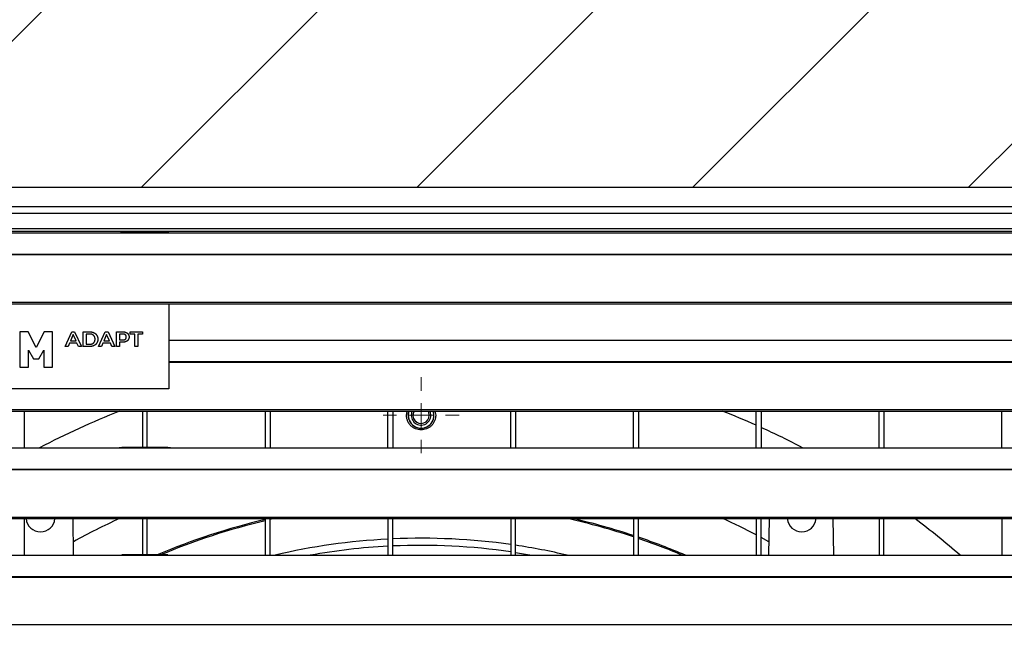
# Model space of a CAD drawing. Header units: millimetres. Extents: x 0 to 39025, y -31299 to 8400.
# Tile 160 of 209: x 6789 to 7190, y 7187 to 7433. Entities that reach past the tile are written whole.
import ezdxf

# ---------------------------------------------------------------- set-up
doc = ezdxf.new("R2010")
doc.units = ezdxf.units.MM
doc.layers.add('ODMIKI funkcionalni', color=253, linetype='Continuous')

# ---------------------------------------------------------------- blocks, each defined once
blk = doc.blocks.new('SW_CENTERMARKSYMBOL_14')
at = {"color": 0, "linetype": 'Continuous', "lineweight": 18}
for p, q in [((0, 5), (0, 7.735)), ((0, 0), (0, 2.5)), ((-5, 0), (-7.735, 0)), ((0, 0), (-2.5, 0)), ((0, 0), (0, -2.5)), ((0, 0), (2.5, 0)), ((5, 0), (7.735, 0)), ((0, -5), (0, -7.735))]:
    blk.add_line(p, q, dxfattribs=at)
blk = doc.blocks.new('Adapt 2 S (spredaj)')
at = {"linetype": 'Continuous', "lineweight": 25}
for p, q in [((1148.95, 898.29), (1.05, 898.29)), ((1148.95, 898.29), (1.05, 898.29)), ((1.05, 890.55), (1148.95, 890.55)), ((1145.5, 887.65), (4.5, 887.65)), ((4.5, 881.54), (1145.5, 881.54)), ((4.5, 880.49), (1145.5, 880.49)), ((42, 879.85), (225, 879.85)), ((225, 879.85), (247, 879.85)), ((245.31, 879.93), (226.65, 879.93)), ((247, 879.85), (818, 879.85)), ((16.21, 871.18), (1133.33, 871.18)), ((16.21, 870.96), (1133.33, 870.96)), ((7.21, 851.63), (1142.79, 851.63)), ((7.21, 850.98), (1142.79, 850.98)), ((245.76, 850.98), (245.76, 816.3)), ((188.52, 839.49), (185.07, 839.49)), ((185.07, 839.49), (185.07, 825.21)), ((191.75, 833.19), (188.52, 839.49)), ((194.98, 839.49), (191.75, 833.19)), ((198.43, 839.49), (194.98, 839.49)), ((198.43, 825.21), (198.43, 839.49)), ((203.58, 833.55), (206.31, 839.55)), ((206.85, 838.41), (205.72, 835.82)), ((206.31, 839.55), (207.41, 839.55)), ((207.99, 835.82), (206.85, 838.41)), ((207.41, 839.55), (210.14, 833.55)), ((210.92, 839.55), (213.56, 839.55)), ((210.92, 833.55), (210.92, 839.55)), ((212.04, 838.63), (212.04, 834.46)), ((213.51, 838.63), (212.04, 838.63)), ((217.18, 833.55), (219.91, 839.55)), ((220.45, 838.41), (219.32, 835.82)), ((219.91, 839.55), (221.01, 839.55)), ((221.59, 835.82), (220.45, 838.41)), ((221.01, 839.55), (223.74, 833.55)), ((224.52, 833.55), (224.52, 839.55)), ((224.52, 839.55), (227.01, 839.55)), ((225.64, 838.63), (225.64, 836.22)), ((226.96, 838.63), (225.64, 838.63)), ((229.98, 839.55), (235.11, 839.55)), ((229.98, 838.63), (229.98, 839.55)), ((231.99, 838.63), (229.98, 838.63)), ((231.99, 833.55), (231.99, 838.63)), ((233.11, 838.63), (233.11, 833.55)), ((235.11, 838.63), (233.11, 838.63)), ((235.11, 839.55), (235.11, 838.63)), ((205.34, 834.91), (204.74, 833.55)), ((208.36, 834.91), (205.34, 834.91)), ((205.72, 835.82), (207.99, 835.82)), ((208.97, 833.55), (208.36, 834.91)), ((212.04, 834.46), (213.51, 834.46)), ((218.94, 834.91), (218.34, 833.55)), ((221.96, 834.91), (218.94, 834.91)), ((219.32, 835.82), (221.59, 835.82)), ((222.57, 833.55), (221.96, 834.91)), ((225.64, 836.22), (226.96, 836.22)), ((225.64, 835.31), (225.64, 833.55)), ((227.01, 835.31), (225.64, 835.31)), ((245.76, 836.1), (247, 836.1)), ((247, 836.1), (818, 836.1)), ((188.58, 825.21), (188.58, 832.05)), ((188.58, 832.05), (190.62, 828.52)), ((192.88, 828.52), (194.92, 832.05)), ((194.92, 832.05), (194.92, 825.21)), ((204.74, 833.55), (203.58, 833.55)), ((210.14, 833.55), (208.97, 833.55)), ((213.56, 833.55), (210.92, 833.55)), ((218.34, 833.55), (217.18, 833.55)), ((223.74, 833.55), (222.57, 833.55)), ((225.64, 833.55), (224.52, 833.55)), ((233.11, 833.55), (231.99, 833.55)), ((190.62, 828.52), (192.88, 828.52)), ((245.76, 827.43), (1133.33, 827.43)), ((245.76, 827.21), (1133.33, 827.21)), ((185.07, 825.21), (188.58, 825.21)), ((194.92, 825.21), (198.43, 825.21)), ((245.76, 816.3), (71.16, 816.3)), ((7.21, 807.88), (1142.79, 807.88)), ((7.21, 807.23), (1142.79, 807.23)), ((187, 792.35), (187, 807.23)), ((235, 807.23), (235, 792.43)), ((237, 792.43), (237, 807.23)), ((285, 807.23), (285, 792.35)), ((287, 807.23), (287, 792.35)), ((335, 792.35), (335, 807.23)), ((337, 807.23), (337, 792.35)), ((342.55, 805.55), (342.88, 807.23)), ((354.12, 807.23), (354.45, 805.55)), ((385, 792.35), (385, 807.23)), ((387, 807.23), (387, 792.35)), ((435, 792.35), (435, 807.23)), ((437, 807.23), (437, 792.35)), ((485, 792.35), (485, 807.23)), ((487, 807.23), (487, 792.35)), ((535, 792.35), (535, 807.23)), ((537, 807.23), (537, 792.35)), ((585, 792.35), (585, 807.23)), ((42, 792.35), (225, 792.35)), ((225, 792.35), (247, 792.35)), ((245.31, 792.43), (226.65, 792.43)), ((247, 792.35), (818, 792.35)), ((16.21, 783.68), (1133.33, 783.68)), ((16.21, 783.46), (1133.33, 783.46)), ((7.21, 764.13), (1142.79, 764.13)), ((7.21, 763.48), (1142.79, 763.48)), ((187, 748.6), (187, 763.48)), ((207.01, 748.6), (206.75, 763.48)), ((235, 763.48), (235, 748.68)), ((237, 748.68), (237, 763.48)), ((285, 763.48), (285, 748.6)), ((287, 748.6), (287, 763.48)), ((288.82, 763.48), (287, 763.07)), ((335, 763.48), (335, 748.6)), ((337, 748.6), (337, 763.48)), ((385, 763.48), (385, 748.6)), ((387, 748.6), (387, 763.48)), ((435, 763.48), (435, 748.6)), ((437, 748.6), (437, 763.48)), ((485, 763.48), (485, 748.6)), ((487, 748.6), (487, 763.48)), ((490.25, 763.48), (489.99, 748.6)), ((516.51, 748.6), (516.25, 763.48)), ((535, 763.48), (535, 748.6)), ((537, 748.6), (537, 763.48)), ((585, 763.48), (585, 748.6)), ((490.08, 754.1), (487, 755.76)), ((42, 748.6), (225, 748.6)), ((225, 748.6), (247, 748.6)), ((245.31, 748.68), (226.65, 748.68)), ((247, 748.6), (818, 748.6)), ((16.21, 739.93), (1133.33, 739.93)), ((16.21, 739.71), (1133.33, 739.71)), ((7.21, 720.38), (1142.79, 720.38))]:
    blk.add_line(p, q, dxfattribs=at)
at = {"linetype": 'Continuous', "lineweight": 25, "flags": 128}
for points in [[(343.25, 805.55), (343.43, 806.91), (343.53, 807.23)], [(351.82, 805.55), (351.64, 806.63), (351.37, 807.23)], [(352.5, 805.55), (352.32, 806.73), (352.13, 807.23)], [(353.73, 805.55), (353.56, 806.9), (353.46, 807.23)], [(387, 749.7), (391.06, 749.05), (393.66, 748.6)]]:
    blk.add_lwpolyline(points, dxfattribs=at)
at = {"linetype": 'Continuous', "lineweight": 25}
for centre, radius, start, end in [((348.5, 495.55), 335, 111.5029, 117.6289), ((348.5, 805.55), 5.25, 180, 18.705), ((348.5, 805.55), 5.24, 161.2394, 0), ((348.5, 805.55), 4, 155.1077, 0), ((348.5, 805.55), 3.32, 149.563, 0), ((348.5, 495.55), 335, 65.9545, 68.4971), ((348.5, 495.55), 335, 62.3711, 65.5793), ((193.5, 764.02), 5.9, 185.1992, 270), ((193.5, 764.02), 5.9, 270, 354.8008), ((348.5, 495.55), 294.78, 114.6415, 118.7056), ((348.5, 495.55), 275, 103.3506, 113.0056), ((348.5, 495.55), 274.5, 103.3754, 112.7586), ((348.5, 495.55), 274.5, 71.632, 77.4427), ((348.5, 495.55), 275, 71.6666, 76.9832), ((348.5, 495.55), 294.78, 62.4152, 65.3585), ((503.5, 764.02), 5.9, 185.1992, 354.8008), ((348.5, 495.55), 335, 49.058, 53.1112), ((348.5, 495.55), 259.95, 92.9769, 103.2269), ((348.5, 495.55), 259.95, 81.9282, 92.5356), ((348.5, 495.55), 275, 66.9527, 71.2271), ((348.5, 495.55), 274.5, 67.1992, 71.1916), ((348.5, 495.55), 257.05, 93.0105, 100.1188), ((348.5, 495.55), 257.05, 81.8366, 92.5642), ((348.5, 495.55), 259.95, 76.7731, 81.4827)]:
    blk.add_arc(centre, radius, start, end, dxfattribs=at)
for points, knots in [([(225, 879.85), (225.39, 879.87), (225.98, 879.91), (226.48, 879.91), (226.65, 879.91)], [0, 0, 0, 0, 0.6505142, 1, 1, 1, 1]), ([(245.31, 879.91), (245.48, 879.91), (246, 879.91), (246.6, 879.87), (247, 879.85)], [0, 0, 0, 0, 0.3331558, 1, 1, 1, 1]), ([(215.73, 836.55), (215.73, 836.6), (215.73, 836.7), (215.72, 836.85), (215.7, 836.99), (215.67, 837.13), (215.63, 837.27), (215.58, 837.4), (215.53, 837.53), (215.46, 837.65), (215.39, 837.76), (215.31, 837.87), (215.22, 837.97), (215.13, 838.07), (215.03, 838.15), (214.92, 838.24), (214.81, 838.31), (214.68, 838.38), (214.55, 838.44), (214.42, 838.49), (214.28, 838.54), (214.14, 838.57), (213.99, 838.6), (213.83, 838.62), (213.67, 838.63), (213.57, 838.63), (213.51, 838.63)], [0, 0, 0, 0, 0.0447252, 0.0885295, 0.1311472, 0.1727101, 0.2135546, 0.2538044, 0.2935187, 0.333356, 0.3726976, 0.4119585, 0.4506379, 0.4891976, 0.5281137, 0.5675911, 0.6073204, 0.6479947, 0.6893025, 0.7310873, 0.7735062, 0.8166187, 0.8606096, 0.9060587, 0.9523675, 1, 1, 1, 1]), ([(213.56, 839.55), (213.64, 839.54), (213.8, 839.54), (214.03, 839.52), (214.26, 839.5), (214.48, 839.45), (214.69, 839.4), (214.89, 839.34), (215.09, 839.26), (215.28, 839.17), (215.47, 839.08), (215.64, 838.97), (215.8, 838.85), (215.95, 838.72), (216.09, 838.59), (216.22, 838.44), (216.34, 838.28), (216.45, 838.12), (216.55, 837.95), (216.63, 837.77), (216.7, 837.58), (216.76, 837.38), (216.81, 837.18), (216.84, 836.98), (216.86, 836.76), (216.86, 836.62), (216.86, 836.55)], [0, 0, 0, 0, 0.047625, 0.09387, 0.139102, 0.183491, 0.226898, 0.269708, 0.311924, 0.353863, 0.395123, 0.435653, 0.475439, 0.514886, 0.554021, 0.59304, 0.632175, 0.671581, 0.711311, 0.750899, 0.790664, 0.831037, 0.871915, 0.913551, 0.956112, 1, 1, 1, 1]), ([(228.45, 837.43), (228.45, 837.47), (228.45, 837.57), (228.43, 837.7), (228.4, 837.82), (228.36, 837.94), (228.3, 838.05), (228.24, 838.15), (228.16, 838.24), (228.07, 838.32), (227.97, 838.4), (227.86, 838.46), (227.73, 838.51), (227.6, 838.56), (227.45, 838.59), (227.3, 838.62), (227.13, 838.63), (227.02, 838.63), (226.96, 838.63)], [0, 0, 0, 0, 0.06467, 0.126367, 0.184609, 0.241028, 0.296002, 0.350868, 0.405192, 0.460615, 0.517448, 0.576312, 0.637498, 0.702044, 0.770139, 0.841861, 0.918781, 1, 1, 1, 1]), ([(227.01, 839.55), (227.07, 839.55), (227.2, 839.54), (227.39, 839.53), (227.57, 839.51), (227.74, 839.48), (227.91, 839.45), (228.07, 839.4), (228.23, 839.35), (228.38, 839.29), (228.52, 839.22), (228.65, 839.15), (228.78, 839.07), (228.89, 838.98), (229, 838.88), (229.1, 838.78), (229.19, 838.67), (229.27, 838.56), (229.35, 838.44), (229.41, 838.31), (229.46, 838.17), (229.51, 838.04), (229.54, 837.89), (229.56, 837.74), (229.58, 837.59), (229.58, 837.48), (229.58, 837.43)], [0, 0, 0, 0, 0.05146, 0.10103, 0.149453, 0.196166, 0.242, 0.286368, 0.329825, 0.372417, 0.413989, 0.454548, 0.494138, 0.532775, 0.571092, 0.608649, 0.646134, 0.683988, 0.721503, 0.759357, 0.797635, 0.836268, 0.875479, 0.915807, 0.95716, 1, 1, 1, 1]), ([(213.51, 834.46), (213.57, 834.46), (213.67, 834.46), (213.83, 834.47), (213.99, 834.49), (214.14, 834.52), (214.28, 834.56), (214.42, 834.6), (214.55, 834.65), (214.68, 834.71), (214.81, 834.78), (214.92, 834.86), (215.03, 834.94), (215.13, 835.02), (215.22, 835.12), (215.31, 835.22), (215.39, 835.33), (215.46, 835.45), (215.53, 835.57), (215.58, 835.69), (215.63, 835.82), (215.67, 835.96), (215.7, 836.1), (215.72, 836.24), (215.73, 836.39), (215.73, 836.49), (215.73, 836.55)], [0, 0, 0, 0, 0.047629, 0.093934, 0.139379, 0.183367, 0.226476, 0.26878, 0.310562, 0.351866, 0.392537, 0.432461, 0.471935, 0.510848, 0.549405, 0.588081, 0.627339, 0.666677, 0.706511, 0.746222, 0.786469, 0.82766, 0.868863, 0.911478, 0.955278, 1, 1, 1, 1]), ([(216.86, 836.55), (216.86, 836.47), (216.86, 836.33), (216.84, 836.11), (216.81, 835.91), (216.76, 835.71), (216.7, 835.51), (216.63, 835.33), (216.55, 835.15), (216.45, 834.97), (216.34, 834.81), (216.22, 834.65), (216.09, 834.5), (215.95, 834.37), (215.8, 834.24), (215.64, 834.12), (215.46, 834.01), (215.28, 833.92), (215.09, 833.83), (214.89, 833.75), (214.69, 833.69), (214.48, 833.64), (214.26, 833.6), (214.03, 833.57), (213.8, 833.55), (213.64, 833.55), (213.56, 833.55)], [0, 0, 0, 0, 0.043886, 0.086445, 0.128079, 0.168956, 0.209327, 0.24909, 0.288676, 0.328404, 0.367809, 0.406942, 0.445959, 0.485092, 0.524538, 0.564322, 0.604851, 0.646227, 0.688164, 0.730289, 0.773172, 0.816517, 0.860904, 0.906134, 0.952377, 1, 1, 1, 1]), ([(226.96, 836.22), (227.02, 836.22), (227.13, 836.22), (227.3, 836.24), (227.45, 836.26), (227.6, 836.29), (227.73, 836.34), (227.86, 836.39), (227.97, 836.45), (228.07, 836.53), (228.16, 836.61), (228.24, 836.7), (228.31, 836.8), (228.36, 836.91), (228.4, 837.03), (228.43, 837.15), (228.45, 837.29), (228.45, 837.38), (228.45, 837.43)], [0, 0, 0, 0, 0.081227, 0.158154, 0.229885, 0.298118, 0.36249, 0.423683, 0.482553, 0.539391, 0.59482, 0.649584, 0.70398, 0.758958, 0.815384, 0.874187, 0.935324, 1, 1, 1, 1]), ([(229.58, 837.43), (229.58, 837.37), (229.58, 837.27), (229.56, 837.11), (229.54, 836.96), (229.51, 836.82), (229.46, 836.68), (229.41, 836.55), (229.35, 836.42), (229.27, 836.3), (229.19, 836.18), (229.1, 836.07), (229, 835.97), (228.89, 835.87), (228.78, 835.78), (228.65, 835.7), (228.52, 835.63), (228.38, 835.56), (228.23, 835.5), (228.07, 835.45), (227.91, 835.4), (227.74, 835.37), (227.57, 835.34), (227.39, 835.32), (227.2, 835.31), (227.07, 835.31), (227.01, 835.31)], [0, 0, 0, 0, 0.042185, 0.083545, 0.123553, 0.162771, 0.201411, 0.239389, 0.277547, 0.315354, 0.353215, 0.390963, 0.428766, 0.466869, 0.505714, 0.545311, 0.586039, 0.627619, 0.670219, 0.713579, 0.757955, 0.803797, 0.85052, 0.898952, 0.948531, 1, 1, 1, 1]), ([(245.76, 836.16), (245.79, 836.16), (246.16, 836.15), (246.59, 836.13), (247, 836.1)], [0, 0, 0, 0, 0.065722, 1, 1, 1, 1]), ([(354.45, 805.55), (354.45, 805.47), (354.45, 805.31), (354.43, 805.08), (354.41, 804.84), (354.38, 804.61), (354.31, 804.26), (354.2, 803.8), (354, 803.25), (353.74, 802.72), (353.34, 802.05), (352.72, 801.3), (351.81, 800.56), (350.78, 800.01), (349.66, 799.68), (348.5, 799.56), (347.34, 799.68), (346.22, 800.01), (345.19, 800.56), (344.28, 801.3), (343.66, 802.05), (343.26, 802.72), (343, 803.25), (342.8, 803.8), (342.67, 804.31), (342.6, 804.76), (342.56, 805.15), (342.55, 805.42), (342.55, 805.55)], [0, 0, 0, 0, 0.012745, 0.025419, 0.038041, 0.050631, 0.063208, 0.094779, 0.126344, 0.157742, 0.189116, 0.251442, 0.313582, 0.375682, 0.437821, 0.500004, 0.562186, 0.624325, 0.686425, 0.748565, 0.810891, 0.842245, 0.873664, 0.905192, 0.936799, 0.957743, 0.97878, 1, 1, 1, 1]), ([(225, 792.35), (225.39, 792.37), (225.98, 792.41), (226.48, 792.41), (226.65, 792.41)], [0, 0, 0, 0, 0.6505142, 1, 1, 1, 1]), ([(245.31, 792.41), (245.48, 792.41), (246, 792.41), (246.6, 792.37), (247, 792.35)], [0, 0, 0, 0, 0.333156, 1, 1, 1, 1]), ([(225, 748.6), (225.39, 748.62), (225.98, 748.66), (226.48, 748.66), (226.65, 748.66)], [0, 0, 0, 0, 0.6505142, 1, 1, 1, 1]), ([(245.31, 748.66), (245.48, 748.66), (246, 748.66), (246.6, 748.62), (247, 748.6)], [0, 0, 0, 0, 0.333156, 1, 1, 1, 1])]:
    blk.add_open_spline(points, degree=3, knots=knots, dxfattribs=at)
at = {"linetype": 'Continuous', "lineweight": 0, "xscale": 2, "yscale": 2, "zscale": 2}
blk.add_blockref('SW_CENTERMARKSYMBOL_14', (348.5, 805.55), dxfattribs=at)

msp = doc.modelspace()

# ---------------------------------------------------------------- hatches: boundary and pattern name
at = {"layer": 'ODMIKI funkcionalni'}
h = msp.add_hatch(dxfattribs=at)
h.set_pattern_fill('ANSI31', color=256, scale=25)
h.set_pattern_definition([(45, (0, -2616.19), (-56.1266, 56.1266), [])])
h.paths.add_polyline_path([(7753.64, 6466.79), (7753.64, 7365.08), (6603.64, 7365.08), (6603.64, 6466.79), (6003.64, 6466.79), (6003.64, 7865.08), (8053.64, 7865.08), (8053.64, 6466.79)])

# ---------------------------------------------------------------- linework, layer by layer
msp.add_lwpolyline([(7753.64, 6466.79), (7753.64, 7365.08), (6603.64, 7365.08), (6603.64, 6466.79), (6003.64, 6466.79), (6003.64, 7865.08), (8053.64, 7865.08), (8053.64, 6466.79)], close=True, dxfattribs=at)

# ---------------------------------------------------------------- block references
at = {"color": 1}
msp.add_blockref('Adapt 2 S (spredaj)', (6603.64, 6466.79), dxfattribs=at)

doc.saveas('drawing.dxf')
